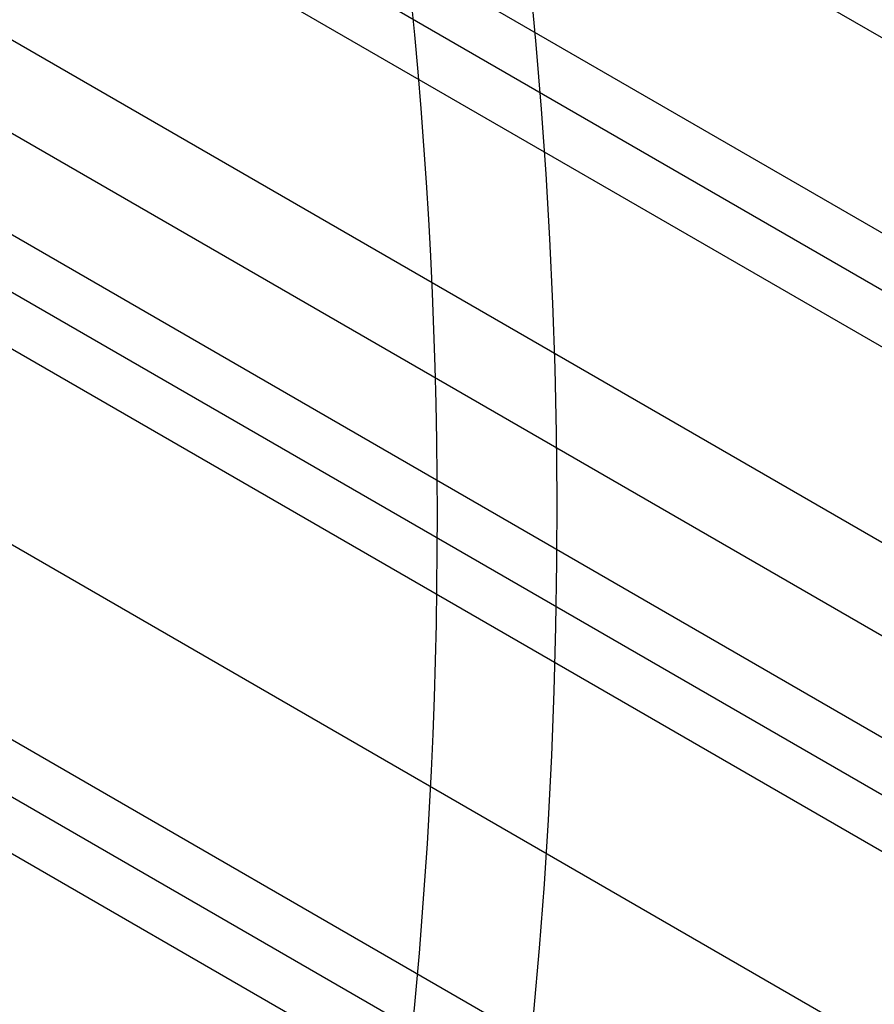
# Model space of a CAD drawing. Extents: x 19329 to 20306, y -2029 to -1182.
# Tile 54 of 66: x 19893 to 19907, y -1719 to -1704. Entities that reach past the tile are written whole.
import ezdxf

# ---------------------------------------------------------------- set-up
doc = ezdxf.new("R2010")
doc.units = 0
doc.layers.get('0').update_dxf_attribs({"linetype": 'CONTINUOUS'})
doc.layers.add('COLOR', color=7, linetype='CONTINUOUS')

msp = doc.modelspace()

# ---------------------------------------------------------------- linework, layer by layer
for p, q in [((19869.28480031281, -1682.576111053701, 52.75204316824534), (20302.28846650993, -1932.570894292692, 52.75204316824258)), ((20300.95874760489, -1934.874034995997, 53.12237642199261), (19867.95508140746, -1684.879251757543, 53.12237642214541)), ((20298.21375134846, -1939.628507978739, 56.44244927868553), (19868.90339399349, -1691.766057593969, 56.44244927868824)), ((20297.52268855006, -1940.825463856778, 54.7089298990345), (19869.25357596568, -1693.564176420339, 54.70892989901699)), ((19869.74523074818, -1694.74479841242, 55.13187338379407), (20297.13437792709, -1941.498037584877, 55.13187338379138)), ((19883.90562209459, -1694.985065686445, 53.54531990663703), (20300.57043698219, -1935.546608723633, 53.5453199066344)), ((20296.74606730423, -1942.170611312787, 55.55481686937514), (19870.19625731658, -1695.901963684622, 55.55481686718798)), ((20300.18212635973, -1936.219182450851, 53.96826339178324), (19884.12281794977, -1696.007228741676, 53.9682633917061)), ((19882.6355783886, -1698.219424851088, 54.33859664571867), (20298.85240745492, -1938.522323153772, 54.33859664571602)), ((19871.26964123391, -1699.592536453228, 55.92515012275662), (20295.41634840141, -1944.473752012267, 55.92515012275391)), ((20294.08662949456, -1946.776892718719, 56.29548337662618), (19872.04268126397, -1703.109705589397, 56.29548337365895)), ((19872.26942483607, -1704.137381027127, 56.71842685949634), (20293.69831887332, -1947.449466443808, 56.71842685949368)), ((20293.31000824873, -1948.122040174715, 57.14137034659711), (19872.4719919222, -1705.151098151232, 57.14137034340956))]:
    msp.add_line(p, q)
at = {"extrusion": (0, 0, -1)}
for centre in [(-19817.78530688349, -1711.7758502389, -89.37470231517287), (-19817.78530688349, -1711.7758502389, -46.50000292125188)]:
    msp.add_arc(centre, 70.94245578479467, 149.9999999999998, 329.9999999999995, dxfattribs=at)
at = {"layer": 'COLOR', "extrusion": (0, 0, -1)}
for centre, radius, start, end in [((-19817.78531401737, -1711.775867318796, 10.54089386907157), 152.392098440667, 333.3815781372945, 153.3815781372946), ((-19817.78531401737, -1711.775867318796, 20.9345876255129), 148.9999999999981, 124.246815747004, 182.516340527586), ((-19817.78531401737, -1711.775867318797, -43.50000292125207), 74.99999999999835, 63.38157813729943, 243.3815781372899), ((-19817.78531401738, -1711.7758673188, -43.50000292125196), 73.00000000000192, 63.38157813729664, 243.3815781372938), ((-19817.78531401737, -1711.775867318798, -33.3991820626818), 72.99999999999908, 63.38157813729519, 243.3815781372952), ((-19817.78531401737, -1711.775867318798, -32.97295255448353), 74.99999999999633, 63.38157813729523, 243.3815781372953), ((-19817.78531401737, -1711.775867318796, 10.54089386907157), 152.3920984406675, 153.3815781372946, 333.3815781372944), ((-19817.78531401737, -1711.775867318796, -18.68835025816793), 83.81579491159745, 153.3815781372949, 333.3815781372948), ((-19817.78531401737, -1711.775867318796, -17.30945272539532), 81.95014076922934, 172.6204435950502, 224.1235438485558)]:
    msp.add_arc(centre, radius, start, end, dxfattribs=at)
at = {"layer": 'COLOR'}
for centre, radius, start, end in [((19817.78531401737, -1711.775867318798, -35.79999945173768), 153, 26.61842186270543, 206.618421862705), ((19817.78531401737, -1711.775867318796, -11.46081713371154), 152.9999999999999, 26.61842186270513, 206.6184218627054), ((19817.78531401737, -1711.775867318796, -23.63040829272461), 153.0000000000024, 26.61842186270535, 206.6184218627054), ((19817.78531401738, -1711.775867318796, -10.90949982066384), 152.8342956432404, 26.61842186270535, 206.6184218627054), ((19817.78531401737, -1711.775867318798, -35.79999945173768), 150, 26.61842186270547, 206.618421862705), ((19817.78531401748, -1711.775867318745, -30.59999945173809), 148.9999999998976, 357.4836594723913, 55.7531842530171), ((19817.78531401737, -1711.775867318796, -11.46081713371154), 153, 206.6184218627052, 26.6184218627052), ((19817.78531401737, -1711.775867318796, -35.79999945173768), 153, 206.6184218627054, 26.61842186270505), ((19817.78531401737, -1711.775867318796, -23.63040829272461), 152.9999999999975, 206.6184218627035, 26.61842186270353), ((19817.78531401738, -1711.775867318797, -10.90949982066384), 152.8342956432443, 206.6184218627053, 26.61842186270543), ((19817.78531401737, -1711.775867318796, -35.79999945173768), 150, 206.6184218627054, 26.61842186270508)]:
    msp.add_arc(centre, radius, start, end, dxfattribs=at)

doc.saveas('drawing.dxf')
